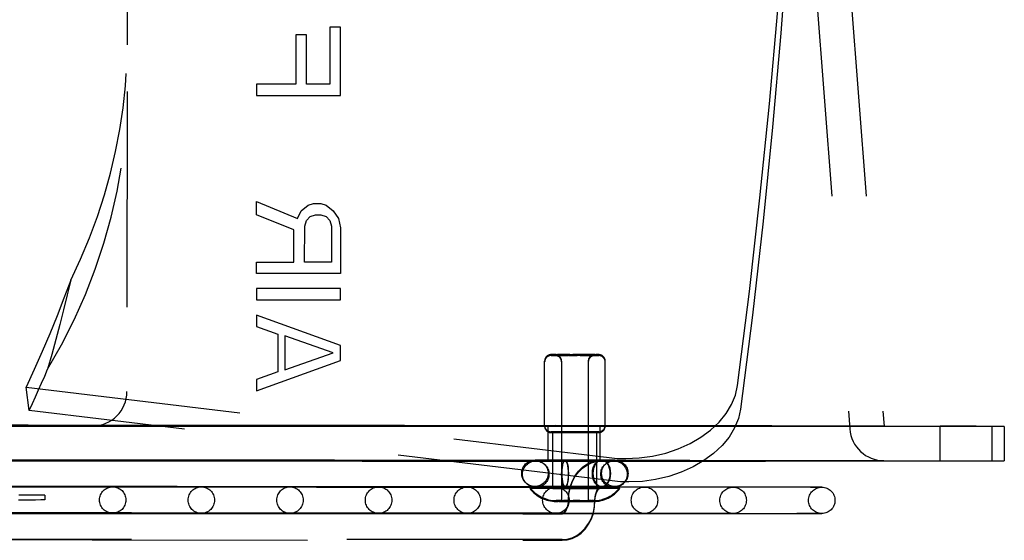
# Model space of a CAD drawing. Header units: inches. Extents: x 0 to 142, y 0 to 92.
# Tile 58 of 65: x 120.76 to 124.34, y 45.75 to 47.64. Entities that reach past the tile are written whole.
import ezdxf

# ---------------------------------------------------------------- set-up
doc = ezdxf.new("R2010")
doc.units = ezdxf.units.IN
doc.header["$LTSCALE"] = 7.824912
doc.header["$MEASUREMENT"] = 0
doc.linetypes.add('HIDDEN', pattern=[0.2, 0.1, -0.1])
doc.layers.add('02___PRT_ALL_AXES', color=7, linetype='CONTINUOUS')
doc.layers.add('DEFAULT_2', color=8, linetype='HIDDEN')

msp = doc.modelspace()

# ---------------------------------------------------------------- linework, layer by layer
at = {"layer": '02___PRT_ALL_AXES', "color": 8, "linetype": 'HIDDEN'}
for p, q in [((122.6708, 46.1604), (122.6709, 46.3966)), ((122.8908, 46.1603), (122.8909, 46.3965)), ((122.8608, 46.1401), (122.7008, 46.1401)), ((122.8608, 46.1368), (122.7008, 46.1369))]:
    msp.add_line(p, q, dxfattribs=at)
at = {"layer": 'DEFAULT_2', "color": 8, "linetype": 'HIDDEN'}
for p, q in [((121.1543, 48.2862), (121.154, 47.545)), ((123.6539, 47.7754), (123.7792, 46.1503)), ((123.7793, 47.7753), (123.9038, 46.1599)), ((121.767, 47.5812), (121.767, 47.4025)), ((121.806, 47.5812), (121.767, 47.5812)), ((121.8059, 47.4025), (121.806, 47.5812)), ((121.8903, 47.6087), (121.8902, 47.4024)), ((121.9292, 47.6087), (121.8903, 47.6087)), ((121.9291, 47.3612), (121.9292, 47.6087)), ((121.6243, 47.4025), (121.6242, 47.3613)), ((121.767, 47.4025), (121.6243, 47.4025)), ((121.8902, 47.4024), (121.8059, 47.4025)), ((121.1539, 47.3751), (121.1534, 46.2862)), ((121.6242, 47.3613), (121.9291, 47.3612)), ((121.624, 46.9281), (121.6241, 46.9763)), ((121.6241, 46.9763), (121.7732, 46.9143)), ((121.8122, 46.9625), (121.8316, 46.9693)), ((121.8316, 46.9693), (121.8576, 46.9693)), ((121.8576, 46.9693), (121.877, 46.9624)), ((121.7732, 46.9143), (121.7862, 46.9418)), ((121.7862, 46.9418), (121.8122, 46.9625)), ((121.877, 46.9624), (121.903, 46.9418)), ((121.903, 46.9418), (121.9224, 46.9143)), ((121.7602, 46.8731), (121.624, 46.9281)), ((121.7992, 46.8868), (121.8056, 46.9075)), ((121.8056, 46.9075), (121.8186, 46.9212)), ((121.8186, 46.9212), (121.8381, 46.9281)), ((121.8381, 46.9281), (121.8576, 46.9281)), ((121.8576, 46.9281), (121.877, 46.9212)), ((121.877, 46.9212), (121.89, 46.9074)), ((121.89, 46.9074), (121.8965, 46.8868)), ((121.9224, 46.9143), (121.9289, 46.8799)), ((121.7602, 46.7562), (121.7602, 46.8731)), ((121.7991, 46.7562), (121.7992, 46.8868)), ((121.8965, 46.8868), (121.8964, 46.7562)), ((121.9289, 46.8799), (121.9288, 46.7149)), ((121.6239, 46.715), (121.6239, 46.7563)), ((121.6239, 46.7563), (121.7602, 46.7562)), ((121.8964, 46.7562), (121.7991, 46.7562)), ((121.9288, 46.7149), (121.6239, 46.715)), ((121.6239, 46.66), (121.6239, 46.6188)), ((121.9288, 46.6599), (121.6239, 46.66)), ((121.9288, 46.6187), (121.9288, 46.6599)), ((121.6239, 46.6188), (121.9288, 46.6187)), ((121.6239, 46.5638), (121.6238, 46.5225)), ((121.9287, 46.4537), (121.6239, 46.5638)), ((121.6238, 46.5225), (121.7017, 46.495)), ((121.7017, 46.495), (121.7016, 46.3575)), ((121.7276, 46.4881), (121.7276, 46.3644)), ((121.9027, 46.4262), (121.7276, 46.4881)), ((121.9287, 46.3987), (121.9287, 46.4537)), ((121.6237, 46.2888), (121.9287, 46.3987)), ((121.7276, 46.3644), (121.9027, 46.4262)), ((122.6947, 46.4201), (122.6944, 46.4201)), ((122.6947, 46.4169), (122.6944, 46.4169)), ((122.7127, 46.4201), (122.6947, 46.4201)), ((122.7127, 46.4169), (122.6947, 46.4169)), ((122.7089, 46.4201), (122.7092, 46.4201)), ((122.7089, 46.4169), (122.7092, 46.4169)), ((122.7092, 46.4201), (122.7218, 46.4201)), ((122.7092, 46.4169), (122.7218, 46.4169)), ((122.7336, 46.4201), (122.7173, 46.4201)), ((122.7336, 46.4169), (122.7173, 46.4169)), ((122.7299, 46.4201), (122.7395, 46.4201)), ((122.7299, 46.4169), (122.7395, 46.4169)), ((122.7562, 46.4201), (122.7313, 46.4201)), ((122.7562, 46.4168), (122.7313, 46.4168)), ((122.7324, 46.3966), (122.7322, 45.8869)), ((122.7396, 46.4201), (122.7346, 46.4201)), ((122.7396, 46.4168), (122.7346, 46.4168)), ((122.7622, 46.4201), (122.7513, 46.4201)), ((122.7622, 46.4168), (122.7513, 46.4168)), ((122.7585, 46.4201), (122.7746, 46.4201)), ((122.7585, 46.4168), (122.7746, 46.4168)), ((122.7597, 46.4201), (122.7746, 46.4201)), ((122.7597, 46.4169), (122.7746, 46.4169)), ((122.7809, 46.4201), (122.7738, 46.4201)), ((122.7809, 46.4169), (122.7738, 46.4169)), ((122.7881, 46.4201), (122.7809, 46.4201)), ((122.7881, 46.4169), (122.7809, 46.4169)), ((122.8022, 46.4201), (122.7872, 46.4201)), ((122.8022, 46.4169), (122.7872, 46.4169)), ((122.8033, 46.4168), (122.7872, 46.4168)), ((122.8033, 46.42), (122.7873, 46.4201)), ((122.7996, 46.4201), (122.809, 46.4201)), ((122.7996, 46.4169), (122.809, 46.4169)), ((122.8105, 46.42), (122.7997, 46.42)), ((122.8105, 46.4168), (122.7997, 46.4168)), ((122.8056, 46.4201), (122.8157, 46.4201)), ((122.8056, 46.4169), (122.8157, 46.4169)), ((122.8175, 46.42), (122.8057, 46.42)), ((122.8175, 46.4168), (122.8057, 46.4168)), ((122.8282, 46.4201), (122.8114, 46.4201)), ((122.8282, 46.4168), (122.8114, 46.4169)), ((122.8421, 46.42), (122.8115, 46.42)), ((122.8421, 46.4168), (122.8115, 46.4168)), ((122.8273, 46.4201), (122.857, 46.4201)), ((122.8273, 46.4168), (122.857, 46.4168)), ((122.8294, 46.3966), (122.8292, 45.8868)), ((122.8527, 46.4201), (122.8401, 46.42)), ((122.8527, 46.4168), (122.8401, 46.4168)), ((122.8529, 46.4201), (122.8527, 46.4201)), ((122.8527, 46.4201), (122.8529, 46.4201)), ((122.8529, 46.4168), (122.8527, 46.4168)), ((122.8527, 46.4168), (122.8529, 46.4168)), ((122.8671, 46.42), (122.8674, 46.42)), ((122.8671, 46.4168), (122.8674, 46.4168)), ((121.7016, 46.3575), (121.6237, 46.33)), ((121.6237, 46.33), (121.6237, 46.2888)), ((120.7982, 46.2173), (120.7872, 46.3022)), ((120.7872, 46.3022), (122.9049, 46.0462)), ((122.9159, 45.9613), (120.7982, 46.2173)), ((120.7722, 46.1591), (120.1071, 46.1594)), ((120.585, 46.162), (120.764, 46.1618)), ((120.764, 46.161), (120.585, 46.161)), ((120.8999, 46.161), (120.764, 46.161)), ((121.3719, 46.1631), (121.087, 46.1633)), ((122.6842, 46.0339), (122.6843, 46.1621)), ((122.6845, 46.1621), (122.6843, 46.1621)), ((122.6845, 46.1589), (122.6843, 46.1589)), ((122.7093, 46.1622), (122.6845, 46.1621)), ((122.7093, 46.1589), (122.6845, 46.1589)), ((122.7499, 46.1621), (122.7093, 46.1622)), ((122.7499, 46.1589), (122.7093, 46.1589)), ((122.7823, 46.1621), (122.7499, 46.1621)), ((122.7823, 46.1589), (122.7499, 46.1589)), ((122.8143, 46.1621), (122.7823, 46.1621)), ((122.8143, 46.1589), (122.7823, 46.1589)), ((122.8723, 46.162), (122.8143, 46.1621)), ((122.8723, 46.1588), (122.8143, 46.1589)), ((122.8722, 46.0338), (122.8723, 46.162)), ((124.1081, 46.0348), (124.1082, 46.1598)), ((124.1083, 46.1598), (124.1082, 46.1598)), ((124.1331, 46.1599), (124.1083, 46.1598)), ((124.1738, 46.1598), (124.1331, 46.1599)), ((124.2061, 46.1598), (124.1738, 46.1598)), ((124.2381, 46.1598), (124.2061, 46.1598)), ((124.2961, 46.1597), (124.2381, 46.1598)), ((124.2961, 46.0347), (124.2962, 46.1597)), ((124.3408, 46.1597), (124.3407, 46.0347)), ((122.6946, 46.1401), (122.6943, 46.1401)), ((122.6946, 46.1369), (122.6943, 46.1369)), ((122.7099, 46.1401), (122.6946, 46.1401)), ((122.7099, 46.1369), (122.6946, 46.1369)), ((122.7007, 45.9339), (122.7008, 46.1401)), ((122.7196, 46.1401), (122.7099, 46.1401)), ((122.7196, 46.1369), (122.7099, 46.1369)), ((122.7145, 46.1401), (122.7252, 46.1401)), ((122.7145, 46.1368), (122.7252, 46.1368)), ((122.7312, 46.1401), (122.7196, 46.1401)), ((122.7312, 46.1369), (122.7196, 46.1369)), ((122.8304, 46.14), (122.842, 46.14)), ((122.8304, 46.1368), (122.842, 46.1368)), ((122.8471, 46.1401), (122.8364, 46.1401)), ((122.8471, 46.1368), (122.8364, 46.1368)), ((122.842, 46.14), (122.8517, 46.14)), ((122.842, 46.1368), (122.8517, 46.1368)), ((122.8517, 46.14), (122.867, 46.14)), ((122.8517, 46.1368), (122.867, 46.1368)), ((122.8607, 45.9338), (122.8608, 46.1401)), ((122.867, 46.14), (122.8673, 46.14)), ((122.867, 46.1368), (122.8673, 46.1368)), ((121.0869, 46.0383), (121.3705, 46.0381)), ((122.6565, 46.0372), (122.636, 46.0372)), ((122.6843, 46.0371), (122.6844, 46.0371)), ((122.6844, 46.0371), (122.7087, 46.0372)), ((122.7087, 46.0372), (122.7494, 46.0371)), ((122.7242, 46.0371), (122.7457, 46.037)), ((122.7899, 46.0372), (122.745, 46.0372)), ((122.7494, 46.0371), (122.782, 46.0371)), ((122.782, 46.0371), (122.8142, 46.0371)), ((122.8338, 46.0371), (122.7899, 46.0372)), ((122.8142, 46.0371), (122.8722, 46.037)), ((122.889, 46.0371), (122.8338, 46.0371)), ((122.8767, 46.037), (122.8772, 46.037)), ((122.8789, 46.037), (122.8777, 46.037)), ((122.8788, 46.037), (122.9257, 46.037)), ((120.1051, 46.0344), (120.7694, 46.0341)), ((122.6391, 46.0339), (122.6588, 46.0339)), ((122.6588, 46.0339), (122.7045, 46.0339)), ((122.7257, 46.0338), (122.6597, 46.0339)), ((122.6843, 46.0339), (122.6844, 46.0339)), ((122.6844, 46.0339), (122.7087, 46.0339)), ((122.7045, 46.0339), (122.7448, 46.0339)), ((122.7087, 46.0339), (122.7494, 46.0339)), ((122.7683, 46.0338), (122.7257, 46.0338)), ((122.7494, 46.0339), (122.782, 46.0339)), ((122.782, 46.0339), (122.8142, 46.0339)), ((122.8142, 46.0339), (122.8722, 46.0338)), ((122.887, 46.0337), (122.8711, 46.0337)), ((122.8767, 46.0338), (122.9226, 46.0338)), ((122.9226, 46.0338), (122.918, 46.0338)), ((124.1081, 46.0348), (124.1082, 46.0348)), ((124.1082, 46.0348), (124.1325, 46.0349)), ((124.1325, 46.0349), (124.1733, 46.0348)), ((124.1733, 46.0348), (124.2059, 46.0348)), ((124.2059, 46.0348), (124.2381, 46.0348)), ((124.2381, 46.0348), (124.2961, 46.0347)), ((120.7931, 45.9385), (120.2231, 45.9387)), ((120.8769, 45.9393), (120.5239, 45.9394)), ((120.6201, 45.9413), (120.8732, 45.941)), ((120.6363, 45.941), (120.815, 45.9408)), ((120.8732, 45.941), (121.0845, 45.9408)), ((121.0845, 45.9397), (120.8732, 45.9397)), ((121.0063, 45.94), (120.8895, 45.94)), ((120.9026, 45.9412), (121.1695, 45.941)), ((121.041, 45.9413), (121.3397, 45.941)), ((121.2483, 45.9398), (121.0845, 45.9397)), ((121.2417, 45.9413), (121.5758, 45.941)), ((121.3397, 45.941), (121.5939, 45.9408)), ((121.5939, 45.9393), (121.3397, 45.9393)), ((121.5482, 45.9413), (121.8883, 45.9409)), ((121.8599, 45.9391), (121.5758, 45.9391)), ((121.7976, 45.9394), (121.5939, 45.9393)), ((121.7591, 45.9413), (122.1317, 45.9409)), ((121.8745, 45.9414), (122.275, 45.941)), ((122.6208, 45.9384), (122.275, 45.9384)), ((122.6564, 45.9412), (122.636, 45.9412)), ((122.6391, 45.9379), (122.6587, 45.9379)), ((122.6616, 45.9371), (122.6475, 45.9371)), ((122.6616, 45.9338), (122.6475, 45.9339)), ((122.6587, 45.9379), (122.7045, 45.9379)), ((122.7256, 45.9378), (122.6597, 45.9379)), ((122.6778, 45.9371), (122.6616, 45.9371)), ((122.6778, 45.9338), (122.6616, 45.9338)), ((122.7007, 45.9371), (122.8607, 45.9371)), ((122.7007, 45.9339), (122.8607, 45.9338)), ((122.7045, 45.9379), (122.7448, 45.9379)), ((122.7242, 45.9411), (122.7456, 45.941)), ((122.7683, 45.9378), (122.7256, 45.9378)), ((122.7898, 45.9412), (122.745, 45.9412)), ((122.8338, 45.9411), (122.7898, 45.9412)), ((122.8711, 45.9377), (122.8332, 45.9378)), ((122.889, 45.9411), (122.8338, 45.9411)), ((122.918, 45.9378), (122.8711, 45.9377)), ((122.8777, 45.941), (122.8766, 45.9411)), ((122.8766, 45.9378), (122.9225, 45.9378)), ((122.8777, 45.941), (122.8788, 45.941)), ((122.8788, 45.941), (122.9257, 45.941)), ((122.9139, 45.937), (122.8998, 45.937)), ((122.9139, 45.9337), (122.8998, 45.9337)), ((122.9254, 45.937), (122.9139, 45.937)), ((122.9254, 45.9337), (122.9139, 45.9337)), ((122.9225, 45.9378), (122.918, 45.9378)), ((122.9433, 45.937), (122.9254, 45.937)), ((122.9433, 45.9338), (122.9254, 45.9337)), ((122.9437, 45.937), (122.9433, 45.937)), ((122.9437, 45.9338), (122.9433, 45.9338)), ((120.821, 45.8922), (120.7601, 45.8922)), ((120.8211, 45.9102), (120.7602, 45.9102)), ((120.8557, 45.9104), (120.8557, 45.8924)), ((122.7132, 45.8901), (122.7129, 45.8901)), ((122.7132, 45.8869), (122.7129, 45.8869)), ((122.7231, 45.8901), (122.7306, 45.8901)), ((122.7231, 45.8868), (122.7306, 45.8868)), ((122.7306, 45.8901), (122.7398, 45.8901)), ((122.7306, 45.8868), (122.7398, 45.8868)), ((122.7322, 45.8901), (122.7324, 45.8901)), ((122.7322, 45.8869), (122.7324, 45.8869)), ((122.7324, 45.8901), (122.7464, 45.8901)), ((122.7324, 45.8869), (122.7464, 45.8869)), ((122.745, 45.8901), (122.7398, 45.8901)), ((122.7398, 45.8901), (122.7505, 45.8901)), ((122.745, 45.8869), (122.7398, 45.8869)), ((122.7398, 45.8868), (122.7505, 45.8868)), ((122.7621, 45.8901), (122.7759, 45.8901)), ((122.7621, 45.8869), (122.7759, 45.8869)), ((122.7807, 45.8901), (122.7744, 45.8901)), ((122.7807, 45.8869), (122.7744, 45.8869)), ((122.7869, 45.8901), (122.7807, 45.8901)), ((122.7869, 45.8869), (122.7807, 45.8869)), ((122.7992, 45.8901), (122.7854, 45.8901)), ((122.7992, 45.8869), (122.7854, 45.8869)), ((122.7948, 45.8901), (122.8308, 45.8901)), ((122.7948, 45.8869), (122.8308, 45.8868)), ((122.8289, 45.8901), (122.8292, 45.8901)), ((122.8289, 45.8868), (122.8292, 45.8868)), ((122.8308, 45.89), (122.8481, 45.8901)), ((122.8383, 45.8901), (122.8308, 45.8901)), ((122.8308, 45.8868), (122.8481, 45.8868)), ((122.8383, 45.8868), (122.8308, 45.8868)), ((122.8481, 45.8901), (122.8484, 45.8901)), ((122.8481, 45.8868), (122.8484, 45.8868)), ((120.793, 45.8425), (120.223, 45.8427)), ((120.8768, 45.8433), (120.5239, 45.8434)), ((120.6201, 45.8453), (120.8732, 45.845)), ((120.6363, 45.845), (120.8149, 45.8448)), ((120.8732, 45.845), (121.0845, 45.8448)), ((121.0845, 45.8437), (120.8732, 45.8437)), ((121.0062, 45.844), (120.8894, 45.844)), ((120.9026, 45.8452), (121.1694, 45.845)), ((121.0273, 45.8435), (122.7351, 45.842)), ((121.0409, 45.8453), (121.3397, 45.845)), ((121.2482, 45.8438), (121.0845, 45.8437)), ((121.2417, 45.8453), (121.5757, 45.845)), ((121.3397, 45.845), (121.5938, 45.8448)), ((121.5938, 45.8433), (121.3397, 45.8433)), ((121.5482, 45.8453), (121.8883, 45.8449)), ((121.8599, 45.8431), (121.5757, 45.8431)), ((121.7976, 45.8434), (121.5938, 45.8433)), ((121.7591, 45.8453), (122.1316, 45.8449)), ((121.8745, 45.8454), (122.275, 45.845)), ((122.6208, 45.8424), (122.275, 45.8424)), ((121.0272, 45.7475), (122.735, 45.746)), ((122.735, 45.749), (121.0273, 45.7491))]:
    msp.add_line(p, q, dxfattribs=at)
for points in [[(123.372, 46.3075), (123.4146, 46.6488), (123.4531, 46.99), (123.4875, 47.3312), (123.5177, 47.6724), (123.5437, 48.0134), (123.5656, 48.3543)], [(123.5766, 48.2694), (123.5547, 47.9285), (123.5287, 47.5875), (123.4985, 47.2463), (123.4642, 46.9051), (123.4257, 46.5639), (123.383, 46.2226)], [(120.9492, 46.6906), (120.9248, 46.6255), (120.8994, 46.5605), (120.8729, 46.4957), (120.8454, 46.431), (120.8168, 46.3665), (120.7872, 46.3022)], [(120.9492, 46.6906), (120.9362, 46.6368), (120.9228, 46.5829), (120.9091, 46.529), (120.8949, 46.4751), (120.8804, 46.4211), (120.8654, 46.3671)], [(122.6944, 46.4201), (122.6948, 46.4201), (122.7346, 46.4201)], [(122.6944, 46.4169), (122.6948, 46.4169), (122.7346, 46.4168)], [(122.71, 46.4201), (122.7092, 46.4201), (122.7089, 46.4201)], [(122.71, 46.4169), (122.7092, 46.4169), (122.7089, 46.4169)], [(122.7336, 46.4201), (122.7504, 46.4201), (122.7562, 46.4201)], [(122.7336, 46.4169), (122.7504, 46.4169), (122.7562, 46.4169)], [(122.7622, 46.4201), (122.7528, 46.4201), (122.7462, 46.4201), (122.7398, 46.4201)], [(122.7622, 46.4169), (122.7528, 46.4169), (122.7462, 46.4169), (122.7398, 46.4169)], [(122.7734, 46.4201), (122.7809, 46.42), (122.7885, 46.42)], [(122.7734, 46.4168), (122.7809, 46.4168), (122.7885, 46.4168)], [(122.817, 46.4201), (122.8223, 46.4201), (122.8273, 46.4201)], [(122.817, 46.4168), (122.8223, 46.4168), (122.8273, 46.4168)], [(122.8472, 46.42), (122.8518, 46.42), (122.8671, 46.42)], [(122.8472, 46.4168), (122.8518, 46.4168), (122.8671, 46.4168)], [(122.8674, 46.42), (122.8671, 46.4201), (122.857, 46.4201)], [(122.8674, 46.4168), (122.8671, 46.4168), (122.857, 46.4168)], [(120.7982, 46.2173), (120.8098, 46.2422), (120.8212, 46.2671), (120.8325, 46.292), (120.8436, 46.317), (120.8546, 46.342), (120.8654, 46.3671)], [(122.9654, 46.0426), (123.0148, 46.0449), (123.0631, 46.0516), (123.1106, 46.0628), (123.1562, 46.0781), (123.199, 46.0973), (123.2385, 46.1201), (123.2739, 46.1461), (123.3047, 46.1748), (123.3302, 46.2059), (123.3502, 46.2387), (123.3641, 46.2725), (123.372, 46.3075)], [(123.383, 46.2226), (123.3751, 46.1876), (123.3612, 46.1538), (123.3412, 46.121), (123.3157, 46.0899), (123.2849, 46.0612), (123.2495, 46.0352), (123.2101, 46.0124), (123.1672, 45.9932), (123.1216, 45.9779), (123.0741, 45.9667), (123.0259, 45.96), (122.9765, 45.9577)], [(121.087, 46.1633), (120.7945, 46.1634), (120.4965, 46.1636), (119.8842, 46.164)], [(120.764, 46.1618), (120.8999, 46.1617), (120.9502, 46.1616), (120.9883, 46.1615), (121.0139, 46.1614), (121.0267, 46.1613), (121.0279, 46.1613)], [(122.0118, 46.1588), (121.4112, 46.159), (121.0958, 46.159), (120.7722, 46.1591)], [(121.0279, 46.1613), (121.0267, 46.1613), (121.0139, 46.1612), (120.9883, 46.1611), (120.9502, 46.1611), (120.8999, 46.161)], [(122.1624, 46.1625), (121.9102, 46.1627), (121.3719, 46.1631)], [(122.8148, 46.1587), (122.294, 46.1588), (122.0118, 46.1588)], [(123.9038, 46.1599), (123.9031, 46.16), (123.8873, 46.1601), (123.8503, 46.1603), (123.7925, 46.1605), (123.7138, 46.1606), (123.6149, 46.1608), (123.496, 46.161), (123.3577, 46.1612), (123.2006, 46.1614), (123.0257, 46.1616), (122.8338, 46.1618), (122.6255, 46.162), (122.1624, 46.1625)], [(123.9602, 46.159), (123.8185, 46.1589), (123.6565, 46.1589), (123.474, 46.1588), (123.2722, 46.1588), (123.052, 46.1588), (122.8148, 46.1587)], [(124.3408, 46.1597), (124.3344, 46.1596), (124.3056, 46.1595), (124.2533, 46.1593), (124.1781, 46.1592), (124.0805, 46.1591), (123.9602, 46.159)], [(122.6943, 46.1401), (122.6946, 46.1401), (122.7145, 46.1401)], [(122.6943, 46.1369), (122.6946, 46.1369), (122.7145, 46.1368)], [(122.7252, 46.1401), (122.7312, 46.1401), (122.7442, 46.1401)], [(122.7252, 46.1368), (122.7312, 46.1368), (122.7442, 46.1368)], [(122.7584, 46.1401), (122.7512, 46.1401), (122.7442, 46.1401), (122.7312, 46.1401)], [(122.7584, 46.1369), (122.7512, 46.1369), (122.7442, 46.1369), (122.7312, 46.1369)], [(122.7442, 46.1401), (122.7512, 46.1401), (122.7584, 46.1401), (122.7733, 46.1401)], [(122.7442, 46.1368), (122.7512, 46.1368), (122.7584, 46.1368), (122.7733, 46.1368)], [(122.7883, 46.1401), (122.7808, 46.1401), (122.7733, 46.1401), (122.7584, 46.1401)], [(122.7883, 46.1369), (122.7808, 46.1369), (122.7733, 46.1369), (122.7584, 46.1369)], [(122.7733, 46.1401), (122.7808, 46.14), (122.7883, 46.14), (122.8032, 46.14)], [(122.7733, 46.1368), (122.7808, 46.1368), (122.7883, 46.1368), (122.8032, 46.1368)], [(122.8174, 46.1401), (122.8104, 46.1401), (122.8032, 46.1401), (122.7883, 46.1401)], [(122.8174, 46.1369), (122.8104, 46.1369), (122.8032, 46.1369), (122.7883, 46.1369)], [(122.8032, 46.14), (122.8104, 46.14), (122.8174, 46.14), (122.8304, 46.14)], [(122.8032, 46.1368), (122.8104, 46.1368), (122.8174, 46.1368), (122.8304, 46.1368)], [(122.8364, 46.1401), (122.8304, 46.1401), (122.8174, 46.1401)], [(122.8364, 46.1368), (122.8304, 46.1368), (122.8174, 46.1369)], [(122.8673, 46.14), (122.867, 46.1401), (122.8471, 46.1401)], [(122.8673, 46.1368), (122.867, 46.1368), (122.8471, 46.1368)], [(119.8848, 46.039), (120.4966, 46.0386), (120.7952, 46.0384), (121.0869, 46.0383)], [(121.3705, 46.0381), (121.9081, 46.0377), (122.1596, 46.0375)], [(122.1596, 46.0375), (122.6219, 46.037), (122.8306, 46.0368), (123.0231, 46.0366), (123.1984, 46.0364), (123.3557, 46.0362), (123.4943, 46.036), (123.6136, 46.0358), (123.7129, 46.0356), (123.7918, 46.0355), (123.85, 46.0353), (123.8871, 46.0351), (123.9031, 46.035), (123.9037, 46.0349)], [(122.636, 46.0372), (122.6361, 46.0372), (122.7242, 46.0371)], [(122.745, 46.0372), (122.7236, 46.0372), (122.6565, 46.0372)], [(122.7341, 45.989), (122.7344, 46), (122.7352, 46.0099), (122.7366, 46.0189), (122.7384, 46.0266), (122.7406, 46.0322), (122.7431, 46.0358), (122.7457, 46.037)], [(122.7457, 46.037), (122.7483, 46.0358), (122.7507, 46.0323), (122.7529, 46.0266), (122.7547, 46.019), (122.7561, 46.0099), (122.7569, 46), (122.7573, 45.9891)], [(122.7578, 45.893), (122.7594, 45.9161), (122.7638, 45.9385), (122.7712, 45.9598), (122.7812, 45.9793), (122.7936, 45.9965), (122.808, 46.011), (122.8239, 46.0223), (122.8409, 46.0304), (122.8586, 46.0354), (122.8767, 46.037)], [(122.8766, 45.941), (122.8693, 45.9423), (122.8626, 45.9458), (122.8564, 45.9515), (122.8513, 45.9591), (122.8475, 45.9682), (122.845, 45.9783), (122.8443, 45.989), (122.845, 45.9997), (122.8475, 46.0098), (122.8513, 46.0189), (122.8564, 46.0265), (122.8626, 46.0323), (122.8695, 46.0357), (122.8767, 46.037)], [(122.8772, 46.037), (122.8713, 46.0357), (122.8657, 46.0329), (122.8603, 46.0283), (122.8555, 46.0224), (122.8516, 46.0152), (122.8487, 46.007), (122.847, 45.9984), (122.8464, 45.989)], [(122.8777, 45.941), (122.884, 45.9422), (122.8897, 45.9451), (122.8952, 45.9496), (122.8999, 45.9556), (122.9038, 45.9628), (122.9067, 45.9709), (122.9085, 45.9798), (122.9091, 45.989), (122.9085, 45.9981), (122.9067, 46.007), (122.9038, 46.0152), (122.9, 46.0224), (122.8952, 46.0283), (122.8898, 46.0329), (122.884, 46.0357), (122.8777, 46.037)], [(122.9112, 45.989), (122.9105, 45.9987), (122.9086, 46.0078), (122.9055, 46.0162), (122.9013, 46.0235), (122.8962, 46.0294), (122.8905, 46.0338), (122.8843, 46.0363), (122.8789, 46.037)], [(122.9257, 46.037), (122.9251, 46.037), (122.889, 46.0371)], [(122.9049, 46.0462), (122.9149, 46.0451), (122.9249, 46.0442), (122.9349, 46.0435), (122.9451, 46.043), (122.9552, 46.0427), (122.9654, 46.0426)], [(121.7778, 46.0341), (121.2298, 46.0342), (120.942, 46.0343), (120.6467, 46.0344)], [(120.7694, 46.0341), (121.0925, 46.034), (121.4075, 46.034), (122.0077, 46.0338)], [(122.5117, 46.034), (122.0354, 46.0341), (121.7778, 46.0341)], [(122.0077, 46.0338), (122.29, 46.0338), (122.5582, 46.0338), (122.8116, 46.0337), (123.0495, 46.0338), (123.2703, 46.0338), (123.4727, 46.0338), (123.6558, 46.0339), (123.8181, 46.0339), (123.9601, 46.034)], [(123.9037, 46.0349), (123.8978, 46.0348), (123.8712, 46.0347), (123.8235, 46.0346), (123.7549, 46.0345), (123.6657, 46.0344), (123.5564, 46.0343), (123.4274, 46.0342), (123.2794, 46.0341), (123.113, 46.0341), (122.929, 46.0341), (122.7282, 46.034), (122.5117, 46.034)], [(122.6597, 46.0339), (122.6393, 46.0339), (122.6391, 46.0339)], [(122.7326, 45.9859), (122.733, 45.9969), (122.7338, 46.0068), (122.7353, 46.0158), (122.7372, 46.0235), (122.7395, 46.0291), (122.7421, 46.0327), (122.7448, 46.0339)], [(122.7448, 46.0339), (122.7475, 46.0327), (122.7501, 46.0291), (122.7524, 46.0234), (122.7543, 46.0158), (122.7557, 46.0067), (122.7566, 45.9968), (122.7569, 45.9859)], [(122.7578, 45.8899), (122.7594, 45.9131), (122.7638, 45.9354), (122.7712, 45.9567), (122.7812, 45.9762), (122.7936, 45.9934), (122.8081, 46.0079), (122.8239, 46.0192), (122.8409, 46.0273), (122.8587, 46.0322), (122.8767, 46.0338)], [(122.8122, 46.0338), (122.7904, 46.0338), (122.7683, 46.0338)], [(123.9601, 46.034), (124.0802, 46.0341), (124.1777, 46.0342), (124.2529, 46.0343), (124.3052, 46.0345), (124.3342, 46.0346), (124.3407, 46.0347)], [(122.7448, 45.938), (122.7421, 45.9391), (122.7395, 45.9427), (122.7372, 45.9484), (122.7353, 45.956), (122.7338, 45.9651), (122.733, 45.975), (122.7326, 45.9859)], [(122.7456, 45.9411), (122.7431, 45.9422), (122.7406, 45.9458), (122.7384, 45.9515), (122.7366, 45.9591), (122.7352, 45.9682), (122.7344, 45.9781), (122.7341, 45.989)], [(122.7569, 45.9859), (122.7566, 45.975), (122.7557, 45.9651), (122.7543, 45.956), (122.7523, 45.9484), (122.75, 45.9427), (122.7475, 45.9391), (122.7448, 45.938)], [(122.7573, 45.9891), (122.7569, 45.9781), (122.7561, 45.9682), (122.7547, 45.9592), (122.7529, 45.9515), (122.7507, 45.9458), (122.7482, 45.9422), (122.7456, 45.9411)], [(122.8464, 45.989), (122.847, 45.9799), (122.8486, 45.9714), (122.8514, 45.9633), (122.8551, 45.9562), (122.8597, 45.9502), (122.8649, 45.9456), (122.8706, 45.9426), (122.8766, 45.941)], [(122.8788, 45.941), (122.8843, 45.9417), (122.8904, 45.9442), (122.8962, 45.9485), (122.9013, 45.9544), (122.9055, 45.9618), (122.9086, 45.9702), (122.9105, 45.9792), (122.9112, 45.989)], [(119.8663, 45.9426), (120.3811, 45.9423), (120.6313, 45.9421), (120.8748, 45.942)], [(120.1576, 45.9426), (120.6852, 45.9422), (120.9403, 45.9421), (121.1879, 45.9419)], [(120.2231, 45.9427), (120.7931, 45.9423), (121.0686, 45.9422), (121.336, 45.942)], [(120.4326, 45.9416), (120.7543, 45.9413), (120.9026, 45.9412)], [(121.0583, 45.9391), (120.6636, 45.9392), (120.4546, 45.9392)], [(120.8732, 45.9397), (120.6201, 45.9397), (120.48, 45.9397)], [(121.1632, 45.9389), (120.7411, 45.939), (120.5187, 45.939)], [(120.5239, 45.9417), (120.8769, 45.9414), (121.041, 45.9413)], [(121.0413, 45.9395), (120.7543, 45.9395), (120.5973, 45.9395)], [(121.3373, 45.9387), (120.8748, 45.9388), (120.6313, 45.9388)], [(120.8895, 45.94), (120.7304, 45.9399), (120.6363, 45.9399)], [(120.6636, 45.9418), (121.0583, 45.9415), (121.2417, 45.9413)], [(121.4268, 45.9385), (120.9403, 45.9386), (120.6852, 45.9387)], [(120.7411, 45.9419), (121.1632, 45.9416), (121.3609, 45.9414), (121.5482, 45.9413)], [(121.5941, 45.9383), (121.0686, 45.9384), (120.7931, 45.9385)], [(120.815, 45.9408), (120.9534, 45.9407), (121.0063, 45.9406), (121.0478, 45.9405), (121.0777, 45.9404), (121.0957, 45.9403), (121.1017, 45.9403)], [(120.8748, 45.942), (121.3373, 45.9416), (121.5538, 45.9414), (121.7591, 45.9413)], [(121.3397, 45.9393), (121.041, 45.9393), (120.8769, 45.9393)], [(121.1017, 45.9403), (121.0957, 45.9402), (121.0777, 45.9401), (121.0478, 45.9401), (121.0063, 45.94)], [(121.4836, 45.9396), (121.2864, 45.9395), (121.1695, 45.9395), (121.0413, 45.9395)], [(121.5758, 45.9391), (121.2417, 45.9391), (121.0583, 45.9391)], [(121.0845, 45.9408), (121.2483, 45.9406), (121.3108, 45.9405), (121.36, 45.9404), (121.3953, 45.9403), (121.4166, 45.9402), (121.4237, 45.9401)], [(121.7244, 45.9388), (121.3609, 45.9389), (121.1632, 45.9389)], [(121.1695, 45.941), (121.3913, 45.9407), (121.4836, 45.9406), (121.5626, 45.9405), (121.628, 45.9404), (121.6793, 45.9402), (121.7161, 45.9401), (121.7383, 45.94), (121.7457, 45.94)], [(121.1879, 45.9419), (121.6561, 45.9415), (121.8745, 45.9414)], [(121.4237, 45.9401), (121.4166, 45.94), (121.3953, 45.94), (121.36, 45.9399), (121.3108, 45.9398), (121.2483, 45.9398)], [(121.336, 45.942), (121.8418, 45.9416), (122.0777, 45.9414)], [(121.952, 45.9386), (121.5538, 45.9386), (121.3373, 45.9387)], [(122.275, 45.9384), (121.8745, 45.9384), (121.6561, 45.9384), (121.4268, 45.9385)], [(121.7457, 45.94), (121.7383, 45.9399), (121.7161, 45.9398), (121.6793, 45.9397), (121.628, 45.9397), (121.5626, 45.9396), (121.4836, 45.9396)], [(121.5758, 45.941), (121.8599, 45.9407), (121.9812, 45.9406), (122.0878, 45.9404), (122.1789, 45.9403), (122.2542, 45.9401), (122.3133, 45.94), (122.3556, 45.9399), (122.3812, 45.9398), (122.3897, 45.9396)], [(121.5939, 45.9408), (121.7976, 45.9405), (121.8792, 45.9404), (121.9465, 45.9402), (121.9993, 45.9401), (122.0372, 45.94), (122.0601, 45.9399), (122.0677, 45.9398)], [(122.5103, 45.9382), (122.0777, 45.9382), (121.8418, 45.9382), (121.5941, 45.9383)], [(122.1766, 45.9389), (121.8883, 45.9388), (121.7244, 45.9388)], [(122.0677, 45.9398), (122.0601, 45.9397), (122.0372, 45.9396), (121.9993, 45.9395), (121.9465, 45.9395), (121.8792, 45.9394), (121.7976, 45.9394)], [(122.3897, 45.9396), (122.3812, 45.9395), (122.3556, 45.9394), (122.3133, 45.9394), (122.2542, 45.9393), (122.1789, 45.9392), (122.0878, 45.9392), (121.9812, 45.9391), (121.8599, 45.9391)], [(121.8883, 45.9409), (122.1766, 45.9406), (122.2994, 45.9405), (122.4071, 45.9403), (122.4992, 45.9402), (122.5752, 45.94), (122.6347, 45.9399), (122.6774, 45.9397), (122.7031, 45.9396), (122.7117, 45.9395)], [(122.4475, 45.9387), (122.1317, 45.9386), (121.952, 45.9386)], [(122.0777, 45.9414), (122.5103, 45.941), (122.705, 45.9408), (122.8839, 45.9406), (123.0463, 45.9404), (123.1915, 45.9402), (123.3186, 45.94), (123.4273, 45.9398), (123.5169, 45.9397), (123.587, 45.9395), (123.6373, 45.9393), (123.6676, 45.9392), (123.6777, 45.939)], [(122.1317, 45.9409), (122.4475, 45.9406), (122.582, 45.9404), (122.7, 45.9402), (122.8009, 45.9401), (122.8841, 45.9399), (122.9493, 45.9398), (122.9961, 45.9396), (123.0243, 45.9395), (123.0337, 45.9393)], [(122.7117, 45.9395), (122.7031, 45.9394), (122.6774, 45.9393), (122.6347, 45.9392), (122.5752, 45.9391), (122.4992, 45.939), (122.4071, 45.939), (122.2994, 45.9389), (122.1766, 45.9389)], [(122.275, 45.941), (122.6208, 45.9406), (122.7712, 45.9405), (122.9056, 45.9403), (123.0233, 45.9401), (123.1239, 45.9399), (123.2068, 45.9398), (123.2717, 45.9396), (123.3183, 45.9395), (123.3463, 45.9393), (123.3557, 45.9392)], [(123.0337, 45.9393), (123.0243, 45.9392), (122.9961, 45.9391), (122.9493, 45.939), (122.8841, 45.9389), (122.8009, 45.9388), (122.7, 45.9388), (122.582, 45.9387), (122.4475, 45.9387)], [(123.6777, 45.939), (123.6676, 45.9389), (123.6373, 45.9388), (123.587, 45.9387), (123.5169, 45.9386), (123.4273, 45.9385), (123.3186, 45.9384), (123.1915, 45.9383), (123.0463, 45.9383), (122.8839, 45.9382), (122.705, 45.9382), (122.5103, 45.9382)], [(122.6475, 45.9371), (122.6192, 45.9372), (122.6181, 45.9372), (122.6177, 45.9372)], [(122.6475, 45.9339), (122.6192, 45.9339), (122.6181, 45.9339), (122.6177, 45.9339)], [(123.3557, 45.9392), (123.3463, 45.9391), (123.3183, 45.939), (123.2717, 45.9388), (123.2068, 45.9388), (123.1239, 45.9387), (123.0233, 45.9386), (122.9056, 45.9385), (122.7712, 45.9385), (122.6208, 45.9384)], [(122.636, 45.9412), (122.636, 45.9412), (122.7242, 45.9411)], [(122.6597, 45.9379), (122.6392, 45.9379), (122.6391, 45.9379)], [(122.745, 45.9412), (122.7236, 45.9412), (122.6564, 45.9412)], [(122.7057, 45.9371), (122.6867, 45.9371), (122.6778, 45.9371)], [(122.7057, 45.9338), (122.6867, 45.9338), (122.6778, 45.9338)], [(122.7585, 45.937), (122.7367, 45.937), (122.7261, 45.937), (122.7158, 45.937), (122.7057, 45.9371)], [(122.7585, 45.9338), (122.7367, 45.9338), (122.7261, 45.9338), (122.7158, 45.9338), (122.7057, 45.9338)], [(122.8139, 45.937), (122.7918, 45.937), (122.7807, 45.937), (122.7696, 45.937), (122.7585, 45.937)], [(122.8139, 45.9337), (122.7918, 45.9338), (122.7807, 45.9338), (122.7696, 45.9338), (122.7585, 45.9338)], [(122.8332, 45.9378), (122.7903, 45.9378), (122.7683, 45.9378)], [(122.8654, 45.937), (122.8456, 45.937), (122.8353, 45.937), (122.8247, 45.937), (122.8139, 45.937)], [(122.8654, 45.9337), (122.8456, 45.9337), (122.8353, 45.9337), (122.8247, 45.9337), (122.8139, 45.9337)], [(122.8538, 45.893), (122.8543, 45.9021), (122.8558, 45.9108), (122.8581, 45.9187), (122.8611, 45.9256), (122.8644, 45.9313), (122.8679, 45.9356), (122.8711, 45.9385), (122.8738, 45.9402), (122.8756, 45.9409), (122.8767, 45.941)], [(122.8538, 45.8899), (122.8543, 45.899), (122.8558, 45.9077), (122.8581, 45.9156), (122.8611, 45.9225), (122.8644, 45.9281), (122.8679, 45.9324), (122.8711, 45.9354), (122.8737, 45.937), (122.8756, 45.9377), (122.8766, 45.9378)], [(122.8998, 45.937), (122.8836, 45.937), (122.8747, 45.937), (122.8654, 45.937)], [(122.8998, 45.9337), (122.8836, 45.9337), (122.8747, 45.9337), (122.8654, 45.9337)], [(122.9256, 45.941), (122.925, 45.941), (122.889, 45.9411)], [(122.9765, 45.9577), (122.9663, 45.9578), (122.9561, 45.9581), (122.946, 45.9586), (122.9359, 45.9593), (122.9259, 45.9602), (122.9159, 45.9613)], [(120.8557, 45.8924), (120.8518, 45.8923), (120.8403, 45.8923), (120.821, 45.8922)], [(120.8557, 45.9104), (120.8518, 45.9103), (120.8403, 45.9103), (120.8211, 45.9102)], [(122.735, 45.845), (122.7361, 45.8451), (122.738, 45.8458), (122.7407, 45.8475), (122.744, 45.8506), (122.7474, 45.855), (122.7507, 45.8607), (122.7536, 45.8675), (122.7559, 45.8754), (122.7573, 45.884), (122.7578, 45.893)], [(122.735, 45.749), (122.7529, 45.7506), (122.7706, 45.7555), (122.7877, 45.7637), (122.8037, 45.7751), (122.8183, 45.7897), (122.8307, 45.8071), (122.8407, 45.8267), (122.848, 45.848), (122.8524, 45.8702), (122.8538, 45.893)], [(122.7129, 45.8901), (122.7132, 45.8901), (122.72, 45.8901)], [(122.7129, 45.8869), (122.7132, 45.8869), (122.72, 45.8869)], [(122.735, 45.8901), (122.7306, 45.8901), (122.7132, 45.8901)], [(122.735, 45.8869), (122.7306, 45.8869), (122.7132, 45.8869)], [(122.735, 45.746), (122.7528, 45.7476), (122.7706, 45.7524), (122.7877, 45.7606), (122.8037, 45.772), (122.8182, 45.7866), (122.8307, 45.804), (122.8407, 45.8236), (122.848, 45.8449), (122.8524, 45.8671), (122.8538, 45.8899)], [(122.7351, 45.842), (122.7361, 45.8421), (122.738, 45.8428), (122.7407, 45.8445), (122.744, 45.8475), (122.7474, 45.8519), (122.7507, 45.8576), (122.7536, 45.8645), (122.7559, 45.8723), (122.7573, 45.8809), (122.7578, 45.8899)], [(122.7621, 45.8901), (122.7562, 45.8901), (122.745, 45.8901)], [(122.7621, 45.8869), (122.7562, 45.8869), (122.745, 45.8869)], [(122.7505, 45.8901), (122.7562, 45.8901), (122.7621, 45.8901), (122.7744, 45.8901)], [(122.7505, 45.8868), (122.7562, 45.8868), (122.7621, 45.8868), (122.7744, 45.8868)], [(122.7537, 45.8901), (122.7621, 45.8901), (122.7666, 45.8901)], [(122.7537, 45.8869), (122.7621, 45.8869), (122.7666, 45.8869)], [(122.7744, 45.8901), (122.7807, 45.8901), (122.7869, 45.8901), (122.7992, 45.8901)], [(122.7744, 45.8868), (122.7807, 45.8868), (122.7869, 45.8868), (122.7992, 45.8868)], [(122.7992, 45.8901), (122.8052, 45.89), (122.8163, 45.89)], [(122.7992, 45.8868), (122.8052, 45.8868), (122.8163, 45.8868)], [(122.8163, 45.89), (122.8215, 45.89), (122.8308, 45.89)], [(122.8163, 45.8868), (122.8215, 45.8868), (122.8308, 45.8868)], [(122.8484, 45.8901), (122.8481, 45.8901), (122.8413, 45.8901)], [(122.8484, 45.8868), (122.8481, 45.8868), (122.8413, 45.8868)], [(119.8874, 45.8467), (120.4239, 45.8464), (120.6852, 45.8462), (120.9402, 45.8461), (121.1878, 45.8459)], [(120.1257, 45.8464), (120.6312, 45.8461), (120.8748, 45.846)], [(120.223, 45.8467), (120.793, 45.8463), (121.0685, 45.8462), (121.336, 45.846)], [(121.0273, 45.8435), (120.8861, 45.8436), (120.7363, 45.8438), (120.4146, 45.844)], [(120.4325, 45.8456), (120.7543, 45.8453), (120.9026, 45.8452)], [(121.0582, 45.8431), (120.6636, 45.8432), (120.4546, 45.8432)], [(120.8732, 45.8437), (120.6201, 45.8437), (120.48, 45.8437)], [(121.1632, 45.8429), (120.741, 45.843), (120.5187, 45.843)], [(120.5239, 45.8457), (120.8768, 45.8454), (121.0409, 45.8453)], [(121.0412, 45.8435), (120.7543, 45.8435), (120.5973, 45.8435)], [(121.3372, 45.8427), (120.8748, 45.8428), (120.6312, 45.8428)], [(120.8894, 45.844), (120.7303, 45.8439), (120.6363, 45.8439)], [(120.6636, 45.8458), (121.0582, 45.8455), (121.2417, 45.8453)], [(121.4268, 45.8425), (120.9402, 45.8426), (120.6852, 45.8427)], [(122.735, 45.845), (120.8861, 45.8451), (120.7363, 45.8451)], [(120.741, 45.8459), (121.1632, 45.8456), (121.3608, 45.8454), (121.5482, 45.8453)], [(121.5941, 45.8423), (121.0685, 45.8424), (120.793, 45.8425)], [(120.8149, 45.8448), (120.9533, 45.8447), (121.0062, 45.8446), (121.0478, 45.8445), (121.0776, 45.8444), (121.0956, 45.8443), (121.1017, 45.8443)], [(120.8748, 45.846), (121.3372, 45.8456), (121.5538, 45.8454), (121.7591, 45.8453)], [(121.3397, 45.8433), (121.0409, 45.8433), (120.8768, 45.8433)], [(121.1017, 45.8443), (121.0956, 45.8442), (121.0776, 45.8441), (121.0478, 45.8441), (121.0062, 45.844)], [(121.4835, 45.8436), (121.2863, 45.8435), (121.1694, 45.8435), (121.0412, 45.8435)], [(121.5757, 45.8431), (121.2417, 45.8431), (121.0582, 45.8431)], [(121.0845, 45.8448), (121.2482, 45.8446), (121.3108, 45.8445), (121.3599, 45.8444), (121.3952, 45.8443), (121.4165, 45.8442), (121.4237, 45.8441)], [(121.7243, 45.8428), (121.3608, 45.8429), (121.1632, 45.8429)], [(121.1694, 45.845), (121.3913, 45.8447), (121.4835, 45.8446), (121.5626, 45.8445), (121.6279, 45.8444), (121.6792, 45.8442), (121.716, 45.8441), (121.7382, 45.844), (121.7457, 45.844)], [(121.1878, 45.8459), (121.656, 45.8455), (121.8745, 45.8454)], [(121.4237, 45.8441), (121.4165, 45.844), (121.3952, 45.844), (121.3599, 45.8439), (121.3108, 45.8438), (121.2482, 45.8438)], [(121.336, 45.846), (121.8417, 45.8456), (122.0777, 45.8454)], [(121.952, 45.8426), (121.5538, 45.8426), (121.3372, 45.8427)], [(122.275, 45.8424), (121.8745, 45.8424), (121.656, 45.8424), (121.4268, 45.8425)], [(121.7457, 45.844), (121.7382, 45.8439), (121.716, 45.8438), (121.6792, 45.8437), (121.6279, 45.8437), (121.5626, 45.8436), (121.4835, 45.8436)], [(121.5757, 45.845), (121.8599, 45.8447), (121.9812, 45.8446), (122.0877, 45.8444), (122.1789, 45.8443), (122.2542, 45.8441), (122.3132, 45.844), (122.3556, 45.8439), (122.3811, 45.8438), (122.3897, 45.8436)], [(121.5938, 45.8448), (121.7976, 45.8445), (121.8791, 45.8444), (121.9465, 45.8442), (121.9993, 45.8441), (122.0372, 45.844), (122.06, 45.8439), (122.0677, 45.8438)], [(122.5103, 45.8422), (122.0777, 45.8422), (121.8417, 45.8422), (121.5941, 45.8423)], [(122.1765, 45.8429), (121.8883, 45.8428), (121.7243, 45.8428)], [(122.0677, 45.8438), (122.06, 45.8437), (122.0372, 45.8436), (121.9993, 45.8435), (121.9465, 45.8435), (121.8791, 45.8434), (121.7976, 45.8434)], [(122.3897, 45.8436), (122.3811, 45.8435), (122.3556, 45.8434), (122.3132, 45.8434), (122.2542, 45.8433), (122.1789, 45.8432), (122.0877, 45.8432), (121.9812, 45.8431), (121.8599, 45.8431)], [(121.8883, 45.8449), (122.1765, 45.8446), (122.2993, 45.8445), (122.407, 45.8443), (122.4991, 45.8442), (122.5751, 45.844), (122.6346, 45.8439), (122.6773, 45.8437), (122.7031, 45.8436), (122.7117, 45.8435)], [(122.4474, 45.8427), (122.1316, 45.8426), (121.952, 45.8426)], [(122.0777, 45.8454), (122.5103, 45.845), (122.7049, 45.8448), (122.8839, 45.8446), (123.0463, 45.8444), (123.1914, 45.8442), (123.3186, 45.844), (123.4272, 45.8438), (123.5168, 45.8437), (123.5869, 45.8435), (123.6373, 45.8433), (123.6675, 45.8432), (123.6777, 45.843)], [(122.1316, 45.8449), (122.4474, 45.8446), (122.5819, 45.8444), (122.6999, 45.8442), (122.8008, 45.8441), (122.8841, 45.8439), (122.9493, 45.8438), (122.9961, 45.8436), (123.0242, 45.8435), (123.0337, 45.8433)], [(122.7117, 45.8435), (122.7031, 45.8434), (122.6773, 45.8433), (122.6346, 45.8432), (122.5751, 45.8431), (122.4991, 45.843), (122.407, 45.843), (122.2993, 45.8429), (122.1765, 45.8429)], [(122.275, 45.845), (122.6208, 45.8446), (122.7712, 45.8445), (122.9055, 45.8443), (123.0233, 45.8441), (123.1238, 45.8439), (123.2068, 45.8438), (123.2717, 45.8436), (123.3183, 45.8435), (123.3463, 45.8433), (123.3557, 45.8432)], [(123.0337, 45.8433), (123.0242, 45.8432), (122.9961, 45.8431), (122.9493, 45.843), (122.8841, 45.8429), (122.8008, 45.8428), (122.6999, 45.8428), (122.5819, 45.8427), (122.4474, 45.8427)], [(123.6777, 45.843), (123.6675, 45.8429), (123.6373, 45.8428), (123.5869, 45.8427), (123.5168, 45.8426), (123.4272, 45.8425), (123.3186, 45.8424), (123.1914, 45.8423), (123.0463, 45.8423), (122.8839, 45.8422), (122.7049, 45.8422), (122.5103, 45.8422)], [(123.3557, 45.8432), (123.3463, 45.8431), (123.3183, 45.843), (123.2717, 45.8428), (123.2068, 45.8428), (123.1238, 45.8427), (123.0233, 45.8426), (122.9055, 45.8425), (122.7712, 45.8425), (122.6208, 45.8424)], [(121.0273, 45.7475), (120.886, 45.7476), (120.7363, 45.7478), (120.4146, 45.748)], [(121.0273, 45.7491), (120.886, 45.7491), (120.7363, 45.7491)]]:
    msp.add_lwpolyline(points, dxfattribs=at)
for centre in [(122.6356, 45.9892), (122.9259, 45.989), (122.6387, 45.9859), (122.9227, 45.9858), (121.1017, 45.8923), (121.4237, 45.8921), (121.7457, 45.892), (122.0677, 45.8918), (122.3897, 45.8916), (122.7117, 45.8915), (123.0337, 45.8913), (123.3557, 45.8912), (123.6777, 45.891)]:
    msp.add_circle(centre, 0.048, dxfattribs=at)
for centre, radius, start, end in [((122.6944, 46.3966), 0.0235, 89.9729, 179.9729), ((122.6944, 46.3934), 0.0235, 89.9729, 179.9729), ((122.7089, 46.3966), 0.0235, 359.9729, 89.9729), ((122.7089, 46.3934), 0.0235, 359.9729, 89.9729), ((122.8529, 46.3966), 0.0235, 89.9729, 179.9729), ((122.8529, 46.3933), 0.0235, 89.9729, 179.9729), ((122.8674, 46.3965), 0.0235, 359.9729, 89.9729), ((122.8674, 46.3933), 0.0235, 359.9729, 89.9729), ((121.0284, 46.2863), 0.125, 269.9729, 359.9729), ((122.6943, 46.1636), 0.0235, 179.9729, 269.9729), ((122.6943, 46.1604), 0.0235, 179.9729, 269.9729), ((122.8673, 46.1635), 0.0235, 269.9729, 359.9729), ((122.8673, 46.1603), 0.0235, 269.9729, 359.9729), ((123.9038, 46.1599), 0.125, 184.4067, 269.9729), ((122.713, 46.0101), 0.12, 217.442, 269.9729), ((122.713, 46.0069), 0.12, 217.442, 269.9729), ((122.8485, 46.0101), 0.12, 269.9729, 322.5038), ((122.8485, 46.0068), 0.12, 269.9729, 322.5038)]:
    msp.add_arc(centre, radius, start, end, dxfattribs=at)
for centre, start_param, end_param in [((119.3414, 47.3099), 5.085647, 5.790806), ((119.3413, 47.1402), 4.993591, 5.84126)]:
    msp.add_ellipse(centre, major_axis=(1.3655, 1.3593), ratio=0.876921, start_param=start_param, end_param=end_param, dxfattribs=at)

doc.saveas('drawing.dxf')
